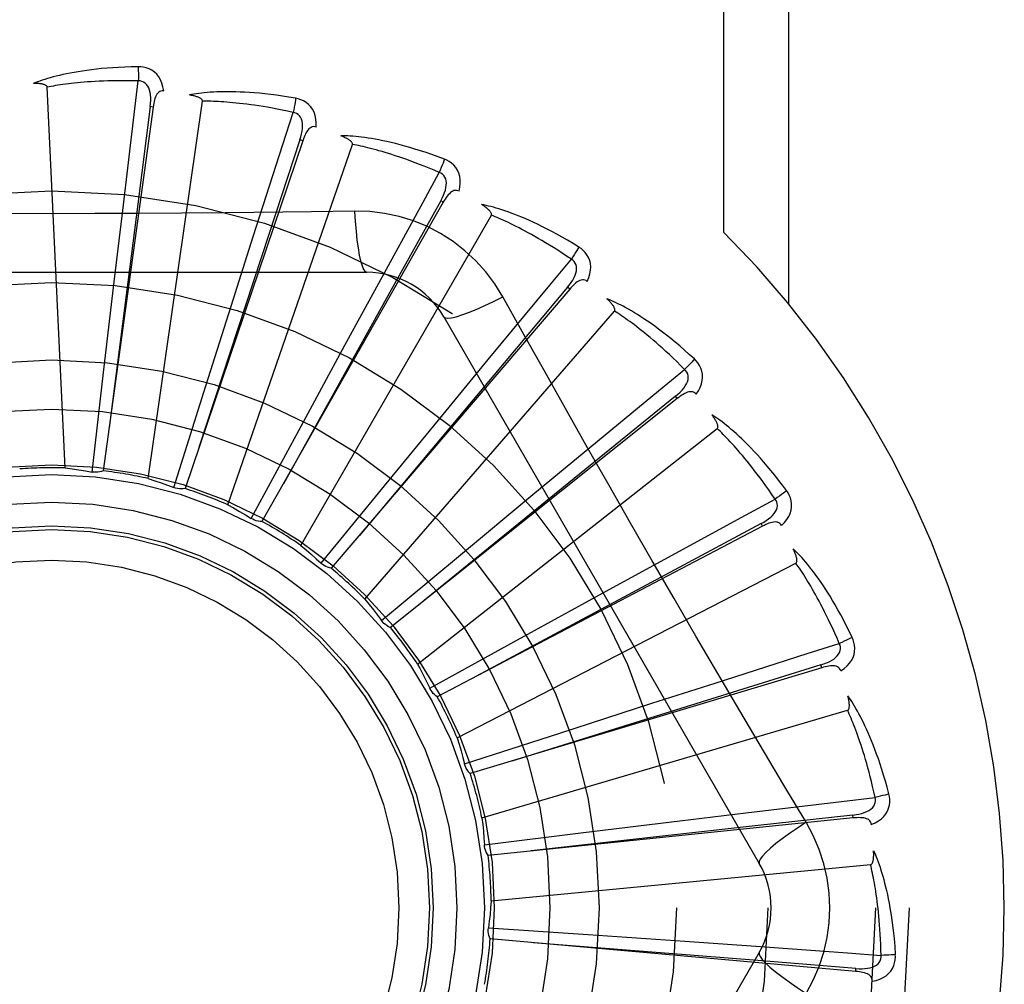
# Model space of a CAD drawing. Header units: inches. Extents: x 0 to 227, y 0 to 147.
# Tile 192 of 256: x 97.911 to 98.234, y 96.717 to 97.034. Entities that reach past the tile are written whole.
import ezdxf

# ---------------------------------------------------------------- set-up
doc = ezdxf.new("R2010")
doc.units = ezdxf.units.IN
doc.header["$LTSCALE"] = 12.4666666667
doc.header["$MEASUREMENT"] = 0
doc.linetypes.add('HIDDEN', pattern=[0.2, 0.1, -0.1])
doc.layers.add('RIGHTHAND_DOOR_ASSEMBLY', color=7, linetype='CONTINUOUS')

msp = doc.modelspace()

# ---------------------------------------------------------------- linework, layer by layer
at = {"layer": 'RIGHTHAND_DOOR_ASSEMBLY', "color": 8, "linetype": 'HIDDEN'}
for p, q in [((98.14202352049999, 96.9637606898), (98.14202352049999, 97.2123932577)), ((98.163236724, 96.9403715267), (98.163236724, 97.2123932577)), ((97.92602486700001, 96.88657187), (97.9200786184, 97.0113989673)), ((97.9548048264, 97.0048751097), (97.938480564, 96.8856355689)), ((97.95322817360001, 96.8831005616), (97.97101308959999, 97.0067973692)), ((97.95480485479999, 97.0048753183), (97.95385405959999, 97.0050050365)), ((98.0038770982, 96.99381932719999), (97.96528158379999, 96.87982392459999)), ((97.9792829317, 96.87454372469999), (98.0201562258, 96.9926393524)), ((98.00387714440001, 96.993819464), (98.0029680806, 96.9941267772)), ((98.0499702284, 96.973676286), (97.9904984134, 96.8690451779)), ((98.04997029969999, 96.9736764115), (98.0491358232, 96.97415021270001)), ((97.9422712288, 96.94941371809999), (97.9448338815, 96.9710159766)), ((98.00324745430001, 96.8612106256), (98.0657318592, 96.9694367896)), ((98.0209084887, 96.97074756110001), (98.0067397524, 96.97053816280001)), ((97.98107384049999, 96.94173213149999), (97.98767843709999, 96.9624590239)), ((97.8180079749, 96.95072665), (98.0248918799, 96.95072665)), ((97.9385748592, 96.9178358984), (97.9422712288, 96.94941371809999)), ((98.0914183, 96.9451740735), (98.0132196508, 96.8536889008)), ((98.0177214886, 96.92684591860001), (98.0281293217, 96.9459483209)), ((98.0914183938, 96.9451741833), (98.0906886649, 96.94579734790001)), ((97.9714681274, 96.9114245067), (97.98107384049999, 96.94173213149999)), ((98.02425560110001, 96.84358315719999), (98.1060927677, 96.93802828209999)), ((98.05015096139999, 96.93614331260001), (98.1535929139, 96.7569765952)), ((98.0025536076, 96.8989038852), (98.0177214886, 96.92684591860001)), ((98.0508896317, 96.905293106), (98.0647245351, 96.92208060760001)), ((97.93482171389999, 96.88525673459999), (97.9385748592, 96.9178358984)), ((97.9616171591, 96.8801443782), (97.9714681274, 96.9114245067)), ((98.1267232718, 96.9093428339), (98.0326240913, 96.8343101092)), ((98.12672338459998, 96.909342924), (98.1261247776, 96.9100929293)), ((98.03070778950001, 96.8807265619), (98.0508896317, 96.905293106)), ((97.98696085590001, 96.8700533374), (98.0025536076, 96.8989038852)), ((98.0415480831, 96.82229842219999), (98.13978020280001, 96.899549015)), ((98.0793794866, 96.8778526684), (98.0961414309, 96.8917185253)), ((98.00993681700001, 96.8553483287), (98.03070778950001, 96.8807265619)), ((98.0549131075, 96.8575495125), (98.0793794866, 96.8778526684)), ((98.15460913, 96.8674776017), (98.04801040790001, 96.81160920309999)), ((98.154609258, 96.86747766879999), (98.15416340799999, 96.86832740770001)), ((98.0297146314, 96.8365608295), (98.0549131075, 96.8575495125)), ((98.0544999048, 96.7981257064), (98.165576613, 96.8553897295)), ((98.10216135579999, 96.8455163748), (98.1212445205, 96.85595943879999)), ((98.0742947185, 96.8302104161), (98.10216135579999, 96.8455163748)), ((98.045579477, 96.81436986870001), (98.0742947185, 96.8302104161)), ((98.1740680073, 96.8210914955), (98.0588224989, 96.7864066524)), ((98.17406814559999, 96.82109153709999), (98.1737911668, 96.8220102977)), ((98.0456990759, 96.814128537), (98.04557946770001, 96.81436988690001)), ((98.11841184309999, 96.809452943), (98.139126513, 96.81609577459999)), ((98.0881521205, 96.7996973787), (98.11841184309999, 96.809452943)), ((98.0626429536, 96.7719386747), (98.1825496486, 96.807146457)), ((98.05695795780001, 96.7895774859), (98.0881521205, 96.7996973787)), ((98.1689398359, 96.7704367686), (98.1616741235, 96.7826025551)), ((98.12754361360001, 96.7709657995), (98.1491411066, 96.7735683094)), ((98.18439675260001, 96.77186104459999), (98.18429865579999, 96.7728156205)), ((98.18439660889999, 96.7718610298), (98.06466958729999, 96.75961334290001)), ((98.0959844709, 96.7671132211), (98.12754361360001, 96.7709657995)), ((98.06343882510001, 96.76307974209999), (98.0959844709, 96.7671132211)), ((98.0656829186, 96.7446837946), (98.1900858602, 96.7565628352)), ((98.0647878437, 96.73583433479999), (98.0975086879, 96.7336356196)), ((98.0975086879, 96.7336356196), (98.1292266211, 96.7314459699)), ((98.1852216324, 96.7215655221), (98.06534034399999, 96.73219765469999)), ((98.1292266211, 96.7314459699), (98.1509263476, 96.7299140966)), ((98.1535929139, 96.7278099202), (98.05015096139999, 96.54864320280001)), ((98.18522177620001, 96.72156550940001), (98.1853061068, 96.7225213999))]:
    msp.add_line(p, q, dxfattribs=at)
for points in [[(97.9498931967, 97.0181094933), (97.9476648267, 97.01806243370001), (97.94553256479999, 97.0179880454), (97.94349859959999, 97.0178893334), (97.94155681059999, 97.0177683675), (97.93970296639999, 97.01762688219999), (97.93793340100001, 97.01746710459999), (97.9362441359, 97.01729070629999), (97.93463173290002, 97.0170997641), (97.9330924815, 97.0168959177), (97.9316231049, 97.0166811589), (97.93022006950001, 97.01645711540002), (97.92888034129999, 97.0162257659), (97.9276003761, 97.01598938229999), (97.9263780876, 97.01574814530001), (97.9252107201, 97.01550287), (97.92409677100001, 97.0152532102), (97.9230344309, 97.01499861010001), (97.92202195, 97.01473982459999), (97.9210576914, 97.01447686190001), (97.92013953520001, 97.01421097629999), (97.9192655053, 97.01394296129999), (97.91843352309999, 97.01367394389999), (97.9176415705, 97.01340555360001), (97.916887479, 97.0131368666), (97.9161681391, 97.0128671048), (97.91548444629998, 97.01259706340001)], [(97.95828247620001, 97.01014136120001), (97.95804336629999, 97.01147844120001), (97.9576956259, 97.01269310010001), (97.95723773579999, 97.0137935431), (97.95667485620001, 97.014768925), (97.9560094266, 97.01561875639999), (97.9552527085, 97.01633997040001), (97.95440639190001, 97.0169312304), (97.9535047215, 97.0173973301), (97.9525720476, 97.0177338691), (97.9516399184, 97.0179594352), (97.9507512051, 97.01808502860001), (97.9498931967, 97.0181094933)], [(97.9498931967, 97.0181094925), (97.9499300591, 97.01748764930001), (97.9499569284, 97.0167770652), (97.949972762, 97.0160006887), (97.9499772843, 97.01517273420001), (97.9499704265, 97.01430831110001), (97.9499525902, 97.0134368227)], [(97.9200786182, 97.0113989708), (97.9200380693, 97.0115671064), (97.9199597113, 97.01171665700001), (97.9198397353, 97.0118466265), (97.9196895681, 97.0119600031), (97.9195185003, 97.0120588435), (97.9193291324, 97.01214494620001), (97.91912738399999, 97.0122203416), (97.9189125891, 97.0122863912), (97.9186857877, 97.01234505), (97.91844778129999, 97.0123965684), (97.91819954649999, 97.01244175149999), (97.91794159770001, 97.01248089), (97.91767518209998, 97.0125144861), (97.9173990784, 97.01254271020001), (97.91711286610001, 97.0125659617), (97.91681539, 97.01258405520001), (97.9165001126, 97.01259713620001), (97.91618276, 97.0126046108), (97.91587857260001, 97.0126058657), (97.91558247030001, 97.01260110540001)], [(97.94995285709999, 97.01343681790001), (97.9481029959, 97.0134767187), (97.946327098, 97.01349967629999), (97.9446267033, 97.0135050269), (97.9429971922, 97.0134947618), (97.9414353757, 97.0134702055), (97.9399385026, 97.0134326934), (97.93850360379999, 97.0133836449), (97.93712814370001, 97.0133241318), (97.93580936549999, 97.01325538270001), (97.9345449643, 97.0131783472), (97.9333324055, 97.01309408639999), (97.9321696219, 97.01300349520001), (97.9310543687, 97.01290758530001), (97.92998464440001, 97.0128070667), (97.9289582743, 97.01270289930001), (97.9279735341, 97.01259534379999), (97.927028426, 97.0124849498), (97.926121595, 97.0123718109), (97.92525143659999, 97.0122561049), (97.92441670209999, 97.0121381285), (97.9236160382, 97.0120181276), (97.922848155, 97.01189643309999), (97.9221117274, 97.0117733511), (97.92140550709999, 97.0116492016), (97.9207275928, 97.0115244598), (97.9200786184, 97.0113989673)], [(97.9448338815, 96.9710159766), (97.94862259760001, 97.0024696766), (97.94995285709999, 97.01343681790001)], [(97.9538525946, 97.0050048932), (97.953962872, 97.00603682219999), (97.95401927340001, 97.0070180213), (97.9540190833, 97.0079511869), (97.9539600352, 97.0088328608), (97.9538374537, 97.00966259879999), (97.9536501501, 97.0104334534), (97.9533983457, 97.0111429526), (97.9530767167, 97.01177412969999), (97.9526816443, 97.0123089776), (97.952218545, 97.01274571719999), (97.9516892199, 97.0130757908), (97.95111943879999, 97.0133011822), (97.9505385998, 97.01342152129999), (97.9499485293, 97.0134373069)], [(97.9582860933, 97.010140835), (97.95782429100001, 97.010158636), (97.95739763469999, 97.0100926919), (97.95700461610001, 97.0099379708), (97.9566497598, 97.00970956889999), (97.956339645, 97.0094199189), (97.95606659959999, 97.0090719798), (97.9558259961, 97.00867049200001), (97.9556152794, 97.00822254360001), (97.95543154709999, 97.0077350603), (97.9552712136, 97.00721326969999), (97.9551302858, 97.00666413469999), (97.955007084, 97.0060893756), (97.95489822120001, 97.0054935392), (97.9548048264, 97.0048751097)], [(98.00155883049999, 97.0077440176), (97.99936182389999, 97.00811953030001), (97.9972540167, 97.0084500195), (97.9952381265, 97.0087380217), (97.9933085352, 97.0089867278), (97.99146141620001, 97.0091986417), (97.989693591, 97.0093766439), (97.9880014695, 97.0095231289), (97.98638206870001, 97.0096407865), (97.9848320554, 97.0097319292), (97.983348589, 97.00979913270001), (97.9819285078, 97.0098446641), (97.980569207, 97.00987104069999), (97.9792676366, 97.00988116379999), (97.97802178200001, 97.0098756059), (97.9768290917, 97.00985568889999), (97.97568802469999, 97.0098213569), (97.974596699, 97.00977240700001), (97.9735535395, 97.0097099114), (97.97255694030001, 97.0096341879), (97.9716050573, 97.00954686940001), (97.9706961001, 97.009449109), (97.9698282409, 97.0093424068), (97.9689998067, 97.0092287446), (97.9682084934, 97.0091076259), (97.9674511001, 97.0089788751), (97.9667286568, 97.0088431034)], [(97.97101308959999, 97.0067973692), (97.9710050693, 97.0069701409), (97.9709564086, 97.0071318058), (97.97086317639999, 97.007282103), (97.97073716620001, 97.0074218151), (97.9705879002, 97.0075512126), (97.9704182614, 97.0076715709), (97.9702344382, 97.0077837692), (97.97003603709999, 97.0078892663), (97.9698244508, 97.00798978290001), (97.96960050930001, 97.00808541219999), (97.9693653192, 97.00817675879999), (97.9691194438, 97.008264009), (97.9688642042, 97.0083474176), (97.96859843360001, 97.008427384), (97.968321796, 97.00850438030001), (97.9680331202, 97.0085784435), (97.96773140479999, 97.008650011), (97.9674158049, 97.0087183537), (97.96708499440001, 97.0087828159), (97.96673941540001, 97.00884361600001)], [(97.95385405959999, 97.0050050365), (97.94975149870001, 96.97299769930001), (97.94042507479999, 96.89970322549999)], [(98.00073310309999, 97.0031444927), (97.9989243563, 97.003534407), (97.99718496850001, 97.0038934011), (97.9955163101, 97.0042204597), (97.9939142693, 97.00451862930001), (97.9923760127, 97.0047900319), (97.9908990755, 97.00503642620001), (97.98948081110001, 97.00525976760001), (97.9881189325, 97.0054615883), (97.9868109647, 97.005643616), (97.9855548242, 97.00580721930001), (97.984348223, 97.0059539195), (97.98318930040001, 97.0060849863), (97.9820760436, 97.00620183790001), (97.9810066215, 97.00630555), (97.97997908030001, 97.0063974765), (97.9789917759, 97.0064781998), (97.9780428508, 97.0065486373), (97.97713099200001, 97.00660913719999), (97.97625465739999, 97.0066601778), (97.9754126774, 97.0067022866), (97.9746037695, 97.0067359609), (97.9738267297, 97.00676176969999), (97.9730803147, 97.0067802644), (97.9723633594, 97.0067919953), (97.97167408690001, 97.00679778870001), (97.97101308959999, 97.0067973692)], [(98.00155883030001, 97.0077440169), (98.0014777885, 97.0071295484), (98.00137039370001, 97.00643064), (98.0012401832, 97.0056711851), (98.0010887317, 97.0048604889), (98.00091761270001, 97.0040081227), (98.0007328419, 97.0031445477)], [(98.0082885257, 96.99833219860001), (98.0083067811, 96.99969036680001), (98.0081952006, 97.0009488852), (98.0079538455, 97.00211609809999), (98.0075857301, 97.0031803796), (98.00709315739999, 97.00414078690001), (98.00648660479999, 97.0049921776), (98.0057674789, 97.0057329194), (98.00497031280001, 97.0063612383), (98.00411818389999, 97.0068682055), (98.0032455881, 97.007266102), (98.00239670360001, 97.0075576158), (98.00155883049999, 97.0077440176)], [(97.98767843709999, 96.9624590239), (97.99735133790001, 96.99262729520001), (98.00073310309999, 97.0031444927)], [(98.002966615, 96.99412691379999), (98.0032701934, 96.99511932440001), (98.00351126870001, 96.99607211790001), (98.0036876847, 96.9969884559), (98.0037965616, 96.9978653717), (98.0038332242, 96.998703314), (98.0037951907, 96.9994956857), (98.00368221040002, 97.0002400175), (98.0034858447, 97.0009206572), (98.0031991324, 97.0015206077), (98.0028270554, 97.00203709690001), (98.0023697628, 97.0024613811), (98.0018529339, 97.0027905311), (98.00130536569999, 97.00301862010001), (98.00072894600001, 97.00314579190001)], [(98.008292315, 96.9983309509), (98.0078419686, 96.9984358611), (98.00741037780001, 96.9984518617), (98.00699512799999, 96.9983742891), (98.0066034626, 96.9982171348), (98.00624414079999, 96.99799138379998), (98.0059101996, 96.9977013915), (98.00559798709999, 96.9973526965), (98.00530632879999, 96.99695273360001), (98.00503367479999, 96.9965088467), (98.0047775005, 96.9960268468), (98.00453520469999, 96.9955143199), (98.0043054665, 96.9949732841), (98.0040858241, 96.9944088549), (98.0038770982, 96.99381932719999)], [(98.0503291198, 96.9877880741), (98.04824288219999, 96.98857258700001), (98.04623571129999, 96.9892960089), (98.0443107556, 96.98996031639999), (98.0424631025, 96.9905697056), (98.0406894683, 96.99112735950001), (98.0389872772, 96.99163670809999), (98.03735345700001, 96.9921007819), (98.0357855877, 96.99252278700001), (98.034280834, 96.99290562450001), (98.0328368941, 96.9932523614), (98.0314510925, 96.9935658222), (98.0301213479, 96.9938489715), (98.02884521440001, 96.99410523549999), (98.02762082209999, 96.9943355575), (98.026445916, 96.9945417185), (98.0253189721, 96.9947239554), (98.0242381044, 96.9948824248), (98.02320196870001, 96.9950184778), (98.0222090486, 96.99513273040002), (98.02125784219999, 96.99522713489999), (98.02034680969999, 96.99530316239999), (98.0194744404, 96.99536263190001), (98.01863946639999, 96.9954078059), (98.01783953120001, 96.99543863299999), (98.01707145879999, 96.9954555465), (98.0163363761, 96.9954589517)], [(98.0201562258, 96.9926393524), (98.0201810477, 96.99281051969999), (98.0201638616, 96.9929784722), (98.0201007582, 96.9931436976), (98.0200034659, 96.99330473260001), (98.0198813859, 96.9934600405), (98.0197375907, 96.99361032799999), (98.01957832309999, 96.9937552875), (98.01940347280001, 96.9938964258), (98.019214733, 96.9940351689), (98.01901293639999, 96.99417145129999), (98.0187992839, 96.99430565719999), (98.018574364, 96.99443786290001), (98.01833952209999, 96.9945680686), (98.0180936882, 96.9946968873), (98.0178366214, 96.9948248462), (98.0175671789, 96.9949522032), (98.01727938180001, 96.99508151), (98.0169874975, 96.9952064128), (98.0167053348, 96.99532072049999), (98.0164282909, 96.99542649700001)], [(98.0029680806, 96.9941267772), (97.99288223, 96.9634742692), (97.96985327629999, 96.8932693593)], [(98.04864784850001, 96.9834279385), (98.0469455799, 96.9841531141), (98.04530556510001, 96.9848348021), (98.04372895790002, 96.9854717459), (98.042212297, 96.98606771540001), (98.0407532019, 96.9866253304), (98.0393495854, 96.98714678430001), (98.0379992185, 96.9876344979), (98.0367001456, 96.9880904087), (98.03545026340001, 96.9885166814), (98.03424778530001, 96.98891505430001), (98.0330907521, 96.9892874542), (98.0319775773, 96.98963548), (98.0309065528, 96.98996090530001), (98.0298760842, 96.9902651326), (98.0288845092, 96.9905498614), (98.0279303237, 96.99081597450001), (98.0270118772, 96.9910647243), (98.0261279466, 96.99129670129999), (98.025277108, 96.99151266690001), (98.02445831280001, 96.99171336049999), (98.0236703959, 96.9918995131), (98.0229122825, 96.99207191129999), (98.02218285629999, 96.9922313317), (98.0214810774, 96.9923785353), (98.0208053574, 96.99251466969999), (98.0201562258, 96.9926393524)], [(98.0503291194, 96.9877880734), (98.0501332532, 96.98720004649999), (98.0498955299, 96.98653409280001), (98.04962394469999, 96.9858130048), (98.0493218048, 96.98504562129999), (98.0489924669, 96.984241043), (98.0486476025, 96.98342804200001)], [(98.0551560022, 96.9772727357), (98.0554309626, 96.9786029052), (98.0555595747, 96.9798597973), (98.0555434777, 96.98105159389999), (98.05538343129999, 96.9821663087), (98.0550815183, 96.9832025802), (98.05464705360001, 96.98415337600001), (98.05408110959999, 96.9850168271), (98.0534172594, 96.98578465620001), (98.05267647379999, 96.9864437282), (98.0518949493, 96.9869995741), (98.05111657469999, 96.9874464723), (98.0503291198, 96.9877880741)], [(98.0281293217, 96.9459483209), (98.0433368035, 96.9737408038), (98.04864784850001, 96.9834279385)], [(98.04913440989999, 96.9741506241), (98.0496203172, 96.97506764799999), (98.0500373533, 96.9759575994), (98.05038399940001, 96.9768239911), (98.05065686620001, 96.97766445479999), (98.05085144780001, 96.9784803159), (98.05096405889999, 96.97926556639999), (98.05099398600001, 96.98001782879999), (98.05092998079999, 96.9807233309), (98.0507619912, 96.9813667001), (98.05049438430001, 96.9819442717), (98.0501256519, 96.9824474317), (98.0496804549, 96.98286844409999), (98.04918594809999, 96.9831960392), (98.0486440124, 96.983430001)], [(98.0551587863, 96.9772710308), (98.0547368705, 96.9774591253), (98.0543163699, 96.97755642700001), (98.0538939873, 96.97755882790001), (98.0534796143, 96.9774786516), (98.0530840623, 96.97732498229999), (98.05270127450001, 96.9771034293), (98.052328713, 96.9768201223), (98.051966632, 96.9764825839), (98.0516148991, 96.9760983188), (98.051272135, 96.97567351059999), (98.05093722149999, 96.9752161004), (98.0506092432, 96.9747283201), (98.0502867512, 96.9742156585), (98.0499702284, 96.973676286)], [(98.0491358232, 96.97415021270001), (98.0334312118, 96.9459603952), (97.99753205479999, 96.8813824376)], [(98.0944413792, 96.95896292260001), (98.0925413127, 96.9601280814), (98.0907073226, 96.9612182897), (98.0889428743, 96.9622348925), (98.08724393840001, 96.9631829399), (98.08560789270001, 96.96406617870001), (98.0840328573, 96.9648884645), (98.08251638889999, 96.9656533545), (98.0810567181, 96.9663644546), (98.0796516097, 96.9670251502), (98.07829938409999, 96.9676388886), (98.07699794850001, 96.96820894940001), (98.07574582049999, 96.9687386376), (98.07454124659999, 96.96923178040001), (98.07338256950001, 96.969689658), (98.0722679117, 96.9701144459), (98.0711958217, 96.970506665), (98.0701644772, 96.97086682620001), (98.069172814, 96.9711965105), (98.06821945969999, 96.9714966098), (98.067303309, 96.9717693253), (98.0664231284, 96.9720163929), (98.0655777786, 96.97223988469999), (98.06476644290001, 96.97244226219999), (98.06398679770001, 96.9726239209), (98.06323580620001, 96.9727858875), (98.0625146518, 96.9729283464)], [(98.0657318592, 96.9694367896), (98.0657886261, 96.96960016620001), (98.0658035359, 96.969768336), (98.065772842, 96.969942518), (98.0657077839, 96.9701190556), (98.0656173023, 96.97029466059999), (98.0655045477, 96.97046944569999), (98.0653755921, 96.97064192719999), (98.0652306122, 96.9708136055), (98.06507154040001, 96.9709855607), (98.0648991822, 96.9711575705), (98.0647147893, 96.9713297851), (98.0645189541, 96.97150216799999), (98.0643129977, 96.97167446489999), (98.06409598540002, 96.9718474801), (98.06386778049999, 96.9720217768), (98.0636273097, 96.97219782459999), (98.06337405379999, 96.97237625), (98.0631062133, 96.9725571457), (98.06282156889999, 96.9727408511), (98.06252086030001, 96.9729272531)], [(98.0067397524, 96.97053816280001), (97.978408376, 96.9702309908), (97.9641975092, 96.9701012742), (97.9499680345, 96.970008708), (97.9357384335, 96.9699415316), (97.92149971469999, 96.96992475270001), (97.9072598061, 96.969938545), (97.8930252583, 96.9700040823), (97.87879008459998, 96.9700956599)], [(98.0209083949, 96.9707495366), (98.0211039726, 96.9673629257), (98.02135792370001, 96.964178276), (98.0216606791, 96.9612953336), (98.02201098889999, 96.9586959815), (98.0224088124, 96.9563850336), (98.02284870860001, 96.95442278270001), (98.02332451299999, 96.95284103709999), (98.0238290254, 96.9516783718), (98.0243564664, 96.95096644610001), (98.02489156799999, 96.95072665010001)], [(98.0694812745, 96.9427040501), (98.0668841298, 96.94690217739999), (98.0639445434, 96.9508253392), (98.0606721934, 96.9544617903), (98.0570913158, 96.9577872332), (98.0532204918, 96.9607845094), (98.04909481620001, 96.9634247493), (98.04474613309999, 96.96568116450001), (98.0402125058, 96.9675400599), (98.0355356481, 96.9689869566), (98.03074005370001, 96.9700103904), (98.0258592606, 96.9705977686), (98.0209084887, 96.97074756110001)], [(98.09196532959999, 96.95499976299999), (98.09043106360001, 96.9560339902), (98.0889496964, 96.957013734), (98.08752212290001, 96.9579375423), (98.08614565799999, 96.9588097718), (98.08481846, 96.95963344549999), (98.08353889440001, 96.96041111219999), (98.0823052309, 96.9611455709), (98.0811159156, 96.9618390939), (98.07996929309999, 96.962494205), (98.07886393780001, 96.9631129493), (98.0777982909, 96.9636975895), (98.0767710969, 96.9642499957), (98.0757810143, 96.9647722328), (98.07482674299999, 96.9652659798), (98.0739069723, 96.96573322), (98.0730203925, 96.9661751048), (98.07216561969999, 96.9665931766), (98.0713415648, 96.9669882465), (98.07054697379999, 96.9673613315), (98.0697809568, 96.9677133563), (98.0690425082, 96.9680452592), (98.06833072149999, 96.96835801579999), (98.0676446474, 96.9686526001), (98.0669834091, 96.96892995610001), (98.0663456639, 96.96919151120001), (98.0657318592, 96.9694367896)], [(98.09444137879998, 96.95896292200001), (98.0941377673, 96.9584225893), (98.0937783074, 96.9578136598), (98.0933751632, 96.95715700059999), (98.09293325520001, 96.956460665), (98.0924576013, 96.9557329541), (98.0919651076, 96.9549999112)], [(98.0971910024, 96.94772410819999), (98.09771274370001, 96.9489782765), (98.0980769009, 96.9501881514), (98.0982866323, 96.95136145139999), (98.0983404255, 96.95248628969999), (98.09824007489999, 96.9535609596), (98.09799339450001, 96.9545767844), (98.09760108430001, 96.9555317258), (98.09709454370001, 96.95641130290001), (98.0964918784, 96.95719864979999), (98.09582967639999, 96.95789234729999), (98.09514994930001, 96.9584784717), (98.0944413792, 96.95896292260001)], [(98.0647245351, 96.92208060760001), (98.0849169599, 96.9464928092), (98.09196532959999, 96.95499976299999)], [(98.0906873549, 96.9457980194), (98.0913380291, 96.9466065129), (98.0919159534, 96.94740145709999), (98.0924203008, 96.94818658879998), (98.0928472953, 96.94896022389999), (98.0931927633, 96.9497245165), (98.093451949, 96.95047426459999), (98.0936237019, 96.95120726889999), (98.09369437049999, 96.9519121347), (98.093651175, 96.9525756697), (98.09349771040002, 96.9531934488), (98.0932308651, 96.9537572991), (98.09287339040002, 96.9542549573), (98.0924498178, 96.9546702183), (98.0919619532, 96.9550025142)], [(98.09719402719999, 96.947721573), (98.0968162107, 96.9479858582), (98.0964221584, 96.94816097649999), (98.0960077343, 96.948243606), (98.09558534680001, 96.9482437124), (98.0951677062, 96.9481678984), (98.09474977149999, 96.9480229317), (98.094330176, 96.9478153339), (98.09391060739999, 96.9475524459), (98.0934923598, 96.94724166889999), (98.093075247, 96.9468893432), (98.0926596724, 96.946503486), (98.09224516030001, 96.9460864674), (98.0918313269, 96.9456439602), (98.0914183, 96.9451740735)], [(98.0906886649, 96.94579734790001), (98.06993289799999, 96.9210890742), (98.0224610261, 96.8644720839)], [(98.0501511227, 96.9361430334), (98.0506116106, 96.93580444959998), (98.0514557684, 96.9356979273), (98.0526481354, 96.93582212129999), (98.05417773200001, 96.93616842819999), (98.056044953, 96.93673798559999), (98.058230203, 96.93753091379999), (98.0607035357, 96.938537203), (98.0634311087, 96.9397459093), (98.06638614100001, 96.9411486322), (98.0694830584, 96.9427049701)], [(98.0973160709, 96.89318896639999), (98.08334760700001, 96.9179406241), (98.0764096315, 96.9302847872), (98.0694812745, 96.9427040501)], [(98.13230127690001, 96.9223103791), (98.1306560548, 96.92381407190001), (98.1290615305, 96.9252316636), (98.1275213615, 96.9265638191), (98.1260325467, 96.9278162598), (98.12459322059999, 96.92899316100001), (98.1232022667, 96.93009866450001), (98.1218579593, 96.93113672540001), (98.12055924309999, 96.9321112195), (98.11930456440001, 96.9330258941), (98.118092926, 96.9338844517), (98.1169228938, 96.9346905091), (98.1157936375, 96.9354475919), (98.1147041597, 96.9361597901), (98.11365307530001, 96.9368286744), (98.1126389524, 96.9374567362), (98.1116604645, 96.9380447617), (98.11071591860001, 96.9385935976), (98.1098045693, 96.9391049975), (98.1089252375, 96.93958009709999), (98.10807725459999, 96.940021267), (98.10725973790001, 96.940430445), (98.10647196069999, 96.9408098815), (98.10571358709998, 96.94116214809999), (98.10498241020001, 96.94148807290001), (98.1042756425, 96.94178923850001), (98.1035944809, 96.94206560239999)], [(98.1060927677, 96.93802828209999), (98.10617942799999, 96.93817796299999), (98.10622589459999, 96.93834027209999), (98.10622871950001, 96.9385171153), (98.1061982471, 96.9387027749), (98.1061426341, 96.9388923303), (98.10606499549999, 96.9390852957), (98.1059710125, 96.93927906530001), (98.105861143, 96.93947507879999), (98.1057374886, 96.93967403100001), (98.1056007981, 96.9398755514), (98.10545232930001, 96.94007955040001), (98.1052926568, 96.94028588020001), (98.1051230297, 96.9404940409), (98.1049426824, 96.94070499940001), (98.1047515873, 96.94091933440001), (98.1045487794, 96.94113771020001), (98.104333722, 96.94136097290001), (98.1041051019, 96.941589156), (98.1038612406, 96.94182261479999), (98.1036026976, 96.9420612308)], [(98.1291199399, 96.9188874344), (98.1278091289, 96.92019333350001), (98.12653994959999, 96.92143572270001), (98.125313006, 96.9226130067), (98.12412648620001, 96.9237299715), (98.12297915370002, 96.92478993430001), (98.1218698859, 96.9257957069), (98.12079751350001, 96.92675036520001), (98.11976094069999, 96.9276564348), (98.1187590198, 96.92851670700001), (98.11779073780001, 96.92933345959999), (98.1168549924, 96.93010920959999), (98.1159509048, 96.9308460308), (98.1150775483, 96.9315462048), (98.1142339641, 96.9322116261), (98.1134192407, 96.93284449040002), (98.11263230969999, 96.93344617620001), (98.11187210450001, 96.9340184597), (98.11113770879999, 96.9345623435), (98.11042808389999, 96.93507906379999), (98.10974253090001, 96.9355696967), (98.10908024, 96.936035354), (98.1084405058, 96.9364771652), (98.1078225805, 96.9368962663), (98.1072257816, 96.9372937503), (98.1066490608, 96.9376712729), (98.1060927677, 96.93802828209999)], [(98.1323012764, 96.9223103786), (98.1319008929, 96.9218372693), (98.1314326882, 96.92130737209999), (98.1309125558, 96.9207388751), (98.13034685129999, 96.920138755), (98.12974207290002, 96.91951421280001), (98.1291197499, 96.91888762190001)], [(98.13287424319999, 96.9107543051), (98.1336238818, 96.91188699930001), (98.1342104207, 96.9130060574), (98.13463842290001, 96.9141184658), (98.1349041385, 96.91521281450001), (98.13500899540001, 96.91628706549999), (98.1349590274, 96.917331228), (98.1347545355, 96.9183431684), (98.1344236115, 96.91930272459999), (98.13398084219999, 96.9201899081), (98.13346188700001, 96.9209964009), (98.1329053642, 96.92170057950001), (98.13230127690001, 96.9223103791)], [(98.0961414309, 96.8917185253), (98.1205889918, 96.9118681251), (98.1291199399, 96.9188874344)], [(98.1261236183, 96.9100938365), (98.1269155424, 96.91076457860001), (98.12763346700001, 96.9114357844), (98.1282772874, 96.9121112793), (98.1288429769, 96.9127901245), (98.12932684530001, 96.9134752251), (98.12972323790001, 96.9141623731), (98.130030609, 96.9148496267), (98.13023339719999, 96.91552838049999), (98.13031655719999, 96.9161880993), (98.1302827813, 96.9168237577), (98.1301274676, 96.9174279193), (98.12987063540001, 96.91798423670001), (98.129533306, 96.9184721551), (98.1291171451, 96.91889077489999)], [(98.1328762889, 96.9107516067), (98.1325544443, 96.9110830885), (98.13220019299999, 96.91132973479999), (98.13180895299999, 96.9114889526), (98.1313944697, 96.91156852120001), (98.1309701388, 96.9115728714), (98.13053242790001, 96.9115094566), (98.1300812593, 96.91138491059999), (98.12961966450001, 96.91120612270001), (98.12915031, 96.9109801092), (98.12867421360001, 96.9107131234), (98.1281932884, 96.9104129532), (98.1277075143, 96.9100820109), (98.127217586, 96.90972593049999), (98.1267232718, 96.9093428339)], [(98.1261247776, 96.9100929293), (98.101068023, 96.88975922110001), (98.0437391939, 96.8431494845)], [(98.1625404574, 96.879155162), (98.1612095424, 96.88094304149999), (98.1599121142, 96.8826367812), (98.1586518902, 96.8842363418), (98.15742700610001, 96.88574790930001), (98.1562364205, 96.8871759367), (98.1550798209, 96.88852470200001), (98.15395626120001, 96.8897984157), (98.15286543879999, 96.89100108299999), (98.15180653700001, 96.89213667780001), (98.15077927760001, 96.8932090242), (98.14978293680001, 96.8942219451), (98.1488173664, 96.8951790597), (98.1478823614, 96.8960845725), (98.14697685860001, 96.8969402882), (98.1460999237, 96.8977489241), (98.1452504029, 96.8985115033), (98.1444267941, 96.8992291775), (98.14362869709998, 96.8999038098), (98.1428551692, 96.9005367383), (98.1421060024, 96.9011304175), (98.1413806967, 96.9016869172), (98.14067896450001, 96.90220858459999), (98.1400009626, 96.9026980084), (98.13934468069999, 96.9031564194), (98.1387076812, 96.9035858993), (98.13809113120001, 96.9039861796)], [(98.13978020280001, 96.8995490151), (98.1398936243, 96.89967959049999), (98.1399699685, 96.8998301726), (98.1400062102, 96.9000032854), (98.14001142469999, 96.9001913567), (98.1399926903, 96.9003880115), (98.1399529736, 96.90059218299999), (98.13989736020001, 96.90080023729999), (98.1398265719, 96.9010135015), (98.1397428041, 96.9012322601), (98.1396467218, 96.9014560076), (98.1395395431, 96.90168441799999), (98.1394218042, 96.9019172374), (98.1392946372, 96.9021537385), (98.1391574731, 96.90239501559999), (98.13901039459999, 96.9026416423), (98.13885257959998, 96.90289445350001), (98.13868037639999, 96.90315882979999), (98.1385023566, 96.9034217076), (98.13832679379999, 96.9036704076), (98.1381509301, 96.90390915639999)], [(98.1587688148, 96.8763961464), (98.1577288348, 96.8779265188), (98.156717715, 96.8793866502), (98.1557357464, 96.8807748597), (98.1547820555, 96.8820961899), (98.15385605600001, 96.8833541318), (98.1529571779, 96.8845516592), (98.1520848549, 96.8856920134), (98.1512384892, 96.8867778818), (98.1504174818, 96.8878122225), (98.1496212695, 96.88879746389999), (98.1488492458, 96.8897362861), (98.14810094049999, 96.8906308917), (98.14737587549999, 96.89148369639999), (98.14667346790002, 96.89229674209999), (98.14599323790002, 96.8930723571), (98.1453343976, 96.8938120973), (98.1446962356, 96.89451790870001), (98.14407804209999, 96.8951909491), (98.143479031, 96.895832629), (98.1428987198, 96.8964441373), (98.1423365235, 96.8970267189), (98.1417919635, 96.89758161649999), (98.14126452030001, 96.8981100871), (98.1407537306, 96.89861333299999), (98.14025887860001, 96.89909317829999), (98.13978020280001, 96.899549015)], [(98.1616741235, 96.7826025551), (98.14724241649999, 96.8069846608), (98.1400246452, 96.8192267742), (98.1328297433, 96.8315035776), (98.12565676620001, 96.8437931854), (98.1185228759, 96.85611588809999), (98.1114148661, 96.8684549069), (98.1043543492, 96.88081515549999), (98.0973160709, 96.89318896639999)], [(97.92602486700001, 96.88657187), (97.9282353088, 96.88629247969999), (97.93043826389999, 96.88598016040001), (97.93263373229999, 96.88563491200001), (97.93482171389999, 96.88525673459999)], [(97.938480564, 96.8856355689), (97.9378947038, 96.88542873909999), (97.93729445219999, 96.8852792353), (97.936673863, 96.8851865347), (97.936048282, 96.8851514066), (97.93543295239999, 96.8851748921), (97.93482176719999, 96.885256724)], [(97.95322817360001, 96.8831005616), (97.955345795, 96.88240789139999), (97.957449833, 96.8816843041), (97.95954028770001, 96.8809297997), (97.9616171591, 96.8801443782)], [(97.96528158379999, 96.87982392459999), (97.9646671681, 96.8797317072), (97.96404947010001, 96.87969850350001), (97.96342255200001, 96.87972492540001), (97.962801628, 96.8798088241), (97.9622018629, 96.87994833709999), (97.9616172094, 96.8801443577)], [(98.1625404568, 96.8791551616), (98.16205777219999, 96.8787663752), (98.1614977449, 96.87833466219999), (98.1608794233, 96.8778748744), (98.1602103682, 96.8773926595), (98.1594983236, 96.8768938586), (98.1587686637, 96.87639636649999)], [(98.1609160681, 96.86769948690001), (98.1618665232, 96.86866984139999), (98.1626542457, 96.8696576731), (98.163285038, 96.8706689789), (98.1637530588, 96.87169326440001), (98.1640593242, 96.8727282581), (98.1642078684, 96.8737630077), (98.16419858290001, 96.87479536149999), (98.16405523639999, 96.8758002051), (98.1637883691, 96.87675515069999), (98.1634314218, 96.87764528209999), (98.1630182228, 96.87844205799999), (98.1625404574, 96.879155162)], [(98.1212445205, 96.85595943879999), (98.149063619, 96.8711181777), (98.1587688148, 96.8763961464)], [(98.15416244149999, 96.868328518), (98.1550669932, 96.8688372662), (98.1558989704, 96.86936047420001), (98.1566589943, 96.8699019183), (98.1573429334, 96.8704614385), (98.15794771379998, 96.8710425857), (98.1584669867, 96.8716422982), (98.1588988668, 96.8722589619), (98.15922644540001, 96.87288707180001), (98.1594329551, 96.87351913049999), (98.1595200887, 96.87414969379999), (98.1594819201, 96.8747723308), (98.15933501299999, 96.8753672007), (98.1590961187, 96.8759101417), (98.1587667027, 96.87639995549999)], [(97.9792829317, 96.87454372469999), (97.98123119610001, 96.87346280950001), (97.9831602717, 96.8723541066), (97.9850701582, 96.87121761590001), (97.98696085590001, 96.8700533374)], [(97.9904984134, 96.8690451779), (97.9898776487, 96.8690709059), (97.9892648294, 96.8691552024), (97.988654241, 96.8692997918), (97.98806041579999, 96.869499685), (97.9874978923, 96.8697501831), (97.9869609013, 96.8700533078)], [(98.15416340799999, 96.86832740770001), (98.12571128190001, 96.8531031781), (98.06059750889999, 96.8181852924)], [(98.1609176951, 96.8676962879), (98.1606642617, 96.8680828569), (98.16036297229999, 96.86839218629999), (98.16000884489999, 96.8686225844), (98.15961682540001, 96.86877912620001), (98.1592008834, 96.86886366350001), (98.1587589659, 96.8688841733), (98.1582922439, 96.8688471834), (98.15780501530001, 96.8687588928), (98.15730121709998, 96.86862568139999), (98.1567831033, 96.8684535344), (98.1562540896, 96.8682497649), (98.15571462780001, 96.8680167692), (98.1551665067, 96.86775998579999), (98.15460913, 96.8674776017)], [(98.00324745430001, 96.8612106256), (98.00495594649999, 96.8597805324), (98.0066403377, 96.85832678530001), (98.00830062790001, 96.856849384), (98.00993681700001, 96.8553483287)], [(98.184065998, 96.8310570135), (98.1830974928, 96.8330644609), (98.18214405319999, 96.8349731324), (98.1812093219, 96.8367822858), (98.1802926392, 96.83849834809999), (98.179393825, 96.84012588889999), (98.1785133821, 96.8416691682), (98.1776511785, 96.8431324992), (98.176807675, 96.8445198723), (98.1759828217, 96.84583534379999), (98.1751770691, 96.8470827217), (98.17439043, 96.8482658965), (98.173623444, 96.84938845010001), (98.17287670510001, 96.8504545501), (98.1721495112, 96.8514661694), (98.171441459, 96.8524261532), (98.1707516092, 96.85333572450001), (98.17007870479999, 96.8541962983), (98.1694227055, 96.85500978), (98.16878293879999, 96.8557776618), (98.1681596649, 96.8565023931), (98.16755278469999, 96.85718610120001), (98.16696246, 96.85783114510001), (98.16638933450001, 96.8584400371), (98.1658316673, 96.85901436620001), (98.1652874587, 96.85955663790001), (98.16475780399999, 96.8600663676)], [(98.165576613, 96.8553897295), (98.16571269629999, 96.8554964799), (98.16581615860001, 96.8556298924), (98.16588450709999, 96.85579301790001), (98.16592522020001, 96.8559767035), (98.1659440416, 96.85617334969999), (98.1659436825, 96.85638134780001), (98.16592844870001, 96.856596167), (98.16589930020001, 96.85681897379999), (98.1658584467, 96.85704963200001), (98.1658064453, 96.85728751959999), (98.1657444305, 96.8575320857), (98.1656728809, 96.85778297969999), (98.1655927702, 96.85803927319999), (98.16550374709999, 96.8583021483), (98.16540600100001, 96.8585721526), (98.16529888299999, 96.8588502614), (98.16518217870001, 96.85913752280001), (98.165054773, 96.8594342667), (98.1649153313, 96.8597412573), (98.1647642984, 96.8600582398)], [(98.0132196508, 96.8536889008), (98.0126149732, 96.8538316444), (98.0120291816, 96.8540303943), (98.011456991, 96.85428792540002), (98.0109117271, 96.8545965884), (98.01040677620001, 96.854949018), (98.00993685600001, 96.855348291)], [(98.17984036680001, 96.8290616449), (98.1791088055, 96.83076117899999), (98.1783922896, 96.83238627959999), (98.1776907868, 96.83393524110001), (98.1770043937, 96.83541318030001), (98.1763331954, 96.83682363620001), (98.17567719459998, 96.8381696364), (98.17503644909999, 96.83945447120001), (98.1744108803, 96.8406808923), (98.1738004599, 96.84185191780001), (98.1732050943, 96.84297003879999), (98.1726246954, 96.8440380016), (98.17205921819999, 96.8450580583), (98.17150865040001, 96.8460326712), (98.17097280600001, 96.84696395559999), (98.17045165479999, 96.8478542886), (98.1699447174, 96.8487053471), (98.1694516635, 96.8495191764), (98.16897201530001, 96.85029704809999), (98.1685052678, 96.85104049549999), (98.1680511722, 96.8517507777), (98.1676093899, 96.8524292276), (98.1671796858, 96.85307715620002), (98.16676178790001, 96.8536958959), (98.16635546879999, 96.854286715), (98.1659603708, 96.8548515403), (98.165576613, 96.8553897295)], [(98.02425560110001, 96.84358315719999), (98.0256620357, 96.8418562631), (98.0270406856, 96.84011024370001), (98.0283915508, 96.8383450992), (98.0297146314, 96.8365608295)], [(98.0326240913, 96.8343101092), (98.03205735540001, 96.8345647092), (98.0315197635, 96.8348707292), (98.0310066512, 96.8352318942), (98.0305296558, 96.8356381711), (98.0301005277, 96.8360797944), (98.0297146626, 96.8365607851)], [(98.1840659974, 96.8310570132), (98.1835184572, 96.83076660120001), (98.1828868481, 96.8304486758), (98.1821926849, 96.8301142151), (98.1814444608, 96.8297673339), (98.18065088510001, 96.8294123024), (98.17984026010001, 96.82906188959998)], [(98.18030296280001, 96.8201157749), (98.18141988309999, 96.8208887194), (98.18238031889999, 96.8217096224), (98.18319110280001, 96.8225832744), (98.183844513, 96.82350047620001), (98.1843411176, 96.824458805), (98.18468280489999, 96.82544674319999), (98.1848690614, 96.82646219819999), (98.1849184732, 96.8274760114), (98.1848371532, 96.8284642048), (98.1846551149, 96.82940580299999), (98.18440017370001, 96.8302663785), (98.184065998, 96.8310570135)], [(98.139126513, 96.81609577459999), (98.16931169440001, 96.82571577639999), (98.17984036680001, 96.8290616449)], [(98.1737904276, 96.8220115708), (98.1747749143, 96.82233993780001), (98.1756908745, 96.8226962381), (98.1765396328, 96.8230840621), (98.17731710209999, 96.8235040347), (98.17802093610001, 96.82396022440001), (98.1786443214, 96.8244508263), (98.1791851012, 96.8249746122), (98.1796256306, 96.8255293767), (98.1799480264, 96.8261109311), (98.1801529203, 96.8267136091), (98.18023327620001, 96.8273322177), (98.18020160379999, 96.8279441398), (98.18006977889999, 96.82852248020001), (98.1798390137, 96.8290657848)], [(98.0415480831, 96.82229842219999), (98.0422533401, 96.8209939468), (98.04294529, 96.81968261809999), (98.0436239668, 96.8183643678), (98.04428926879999, 96.8170394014), (98.0449410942, 96.8157079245), (98.045579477, 96.81436986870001)], [(98.1737911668, 96.8220102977), (98.1429720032, 96.81244579), (98.0724266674, 96.79048177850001)], [(98.1803041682, 96.8201119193), (98.1801283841, 96.8205396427), (98.1798910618, 96.8209005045), (98.179587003, 96.8211937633), (98.17923180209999, 96.8214216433), (98.1788394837, 96.8215833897), (98.178409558, 96.8216871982), (98.1779444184, 96.821739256), (98.1774494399, 96.8217448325), (98.17692970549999, 96.8217094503), (98.1763884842, 96.82163853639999), (98.1758304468, 96.8215386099), (98.1752564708, 96.8214119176), (98.1746692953, 96.82126343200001), (98.1740680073, 96.8210914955)], [(98.04801040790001, 96.81160920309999), (98.0475398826, 96.8119373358), (98.0471015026, 96.8123043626), (98.04669250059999, 96.812713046), (98.0463195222, 96.8131562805), (98.045989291, 96.81362712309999), (98.0456990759, 96.814128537)], [(98.1825496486, 96.807146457), (98.18270347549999, 96.80722552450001), (98.1828303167, 96.8073369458), (98.1829283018, 96.8074841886), (98.18300304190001, 96.8076568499), (98.18305873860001, 96.8078463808), (98.1830977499, 96.8080506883), (98.18312344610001, 96.8082645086), (98.1831369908, 96.80848880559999), (98.1831405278, 96.80872302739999), (98.1831344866, 96.80896645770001), (98.18311987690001, 96.8092183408), (98.1830971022, 96.80947824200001), (98.18306694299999, 96.8097450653), (98.1830292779, 96.8100200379), (98.18298439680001, 96.8103036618), (98.1829318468, 96.8105970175), (98.18287022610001, 96.8109065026), (98.1828026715, 96.81121666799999), (98.18273218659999, 96.811512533), (98.18265777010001, 96.8117990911)], [(98.1960999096, 96.7797543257), (98.19552881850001, 96.7819087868), (98.1949538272, 96.7839634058), (98.19437837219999, 96.7859167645), (98.19380302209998, 96.78777529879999), (98.1932284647, 96.78954352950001), (98.1926560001, 96.7912255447), (98.1920863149, 96.7928256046), (98.1915206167, 96.7943475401), (98.1909596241, 96.7957953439), (98.1904045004, 96.79717266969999), (98.1898559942, 96.79848333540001), (98.1893153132, 96.7997307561), (98.18878382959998, 96.80091891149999), (98.18826122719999, 96.80204987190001), (98.18774764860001, 96.8031265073), (98.18724240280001, 96.80415019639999), (98.18674452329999, 96.8051225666), (98.1862543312, 96.80604549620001), (98.1857714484, 96.80692057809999), (98.1852965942, 96.80775016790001), (98.18483007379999, 96.8085363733), (98.1843724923, 96.8092814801), (98.1839249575, 96.8099878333), (98.18348606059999, 96.81065732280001), (98.1830543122, 96.81129278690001), (98.18263069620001, 96.81189354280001)], [(98.191573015, 96.7785947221), (98.19117631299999, 96.7804019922), (98.1907802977, 96.7821333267), (98.1903846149, 96.7837870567), (98.1899903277, 96.7853681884), (98.1895981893, 96.7868801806), (98.1892087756, 96.7883260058), (98.1888227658, 96.78970888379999), (98.1884406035, 96.7910315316), (98.18806283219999, 96.79229691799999), (98.1876898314, 96.7935075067), (98.18732203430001, 96.7946660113), (98.1869598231, 96.7957746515), (98.1866036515, 96.7968358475), (98.18625373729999, 96.7978517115), (98.18591050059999, 96.79882458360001), (98.185573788, 96.7997562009), (98.1852436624, 96.8006486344), (98.18491989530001, 96.80150322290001), (98.1846022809, 96.8023215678), (98.1842908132, 96.80310495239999), (98.18398541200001, 96.8038547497), (98.1836860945, 96.80457229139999), (98.1833928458, 96.8052589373), (98.1831056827, 96.80591597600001), (98.1828246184, 96.80654536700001), (98.1825496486, 96.807146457)], [(98.0544999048, 96.7981257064), (98.0551640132, 96.7959989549), (98.05579505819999, 96.79386533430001), (98.0563930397, 96.7917248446), (98.05695795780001, 96.7895774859)], [(98.0588224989, 96.7864066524), (98.0583909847, 96.7868536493), (98.05800563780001, 96.78733755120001), (98.0576635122, 96.7878635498), (98.05737168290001, 96.7884180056), (98.05713742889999, 96.78898748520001), (98.0569579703, 96.78957743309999)], [(98.18429817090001, 96.77281701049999), (98.18532701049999, 96.7729531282), (98.1862938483, 96.77312964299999), (98.18720066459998, 96.77334983), (98.1880435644, 96.7736150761), (98.18882101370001, 96.77392982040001), (98.1895259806, 96.77429358), (98.19015611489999, 96.7747055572), (98.1906936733, 96.77516692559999), (98.1911203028, 96.7756769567), (98.1914355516, 96.7762299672), (98.19163152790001, 96.7768221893), (98.1917162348, 96.77742904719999), (98.1916962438, 96.7780218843), (98.1915724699, 96.7785990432)], [(98.1903342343, 96.76972296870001), (98.1915772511, 96.7702705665), (98.1926756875, 96.77089487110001), (98.1936371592, 96.7715992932), (98.194452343, 96.77237626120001), (98.1951213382, 96.7732232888), (98.1956438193, 96.7741287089), (98.1960188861, 96.775090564), (98.1962592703, 96.776076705), (98.1963664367, 96.7770624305), (98.19636588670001, 96.77802146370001), (98.1962784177, 96.77891473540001), (98.1960999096, 96.7797543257)], [(98.1960999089, 96.7797543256), (98.19550730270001, 96.7795727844), (98.1948269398, 96.77938013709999), (98.194082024, 96.77918309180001), (98.19328167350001, 96.7789840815), (98.1924352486, 96.77878565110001), (98.1915729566, 96.7785949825)], [(98.1491411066, 96.7735683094), (98.1806013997, 96.77730188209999), (98.191573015, 96.7785947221)], [(98.18429865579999, 96.7728156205), (98.1522263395, 96.769256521), (98.0787991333, 96.7610402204)], [(98.0626429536, 96.7719386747), (98.06289257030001, 96.769724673), (98.06310842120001, 96.76751018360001), (98.0632905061, 96.7652952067), (98.06343882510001, 96.76307974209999)], [(98.16894152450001, 96.7704378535), (98.1661064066, 96.768575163), (98.16347538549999, 96.76676290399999), (98.1611300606, 96.76505923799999), (98.1590541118, 96.7634561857), (98.1572516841, 96.7619561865), (98.155772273, 96.7605940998), (98.1546403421, 96.7593911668), (98.15388570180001, 96.7583729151), (98.1535328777, 96.7575601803), (98.1535927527, 96.75697687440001)], [(98.17669159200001, 96.7423932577), (98.1764697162, 96.7472703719), (98.17581525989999, 96.75210293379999), (98.1747306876, 96.7568785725), (98.1732192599, 96.7615506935), (98.1712868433, 96.7660736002), (98.1689398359, 96.7704367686)], [(98.1903342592, 96.76972038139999), (98.1902428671, 96.770172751), (98.19007828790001, 96.77057147), (98.1898352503, 96.77091688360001), (98.1895295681, 96.7712079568), (98.1891749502, 96.7714410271), (98.18877243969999, 96.7716243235), (98.18832555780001, 96.77176346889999), (98.1878405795, 96.77186261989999), (98.18732354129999, 96.7719262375), (98.18677868, 96.77195903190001), (98.1862118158, 96.77196652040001), (98.18562423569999, 96.7719507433), (98.1850195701, 96.7719160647), (98.18439660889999, 96.7718610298)], [(98.06466958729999, 96.75961334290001), (98.0643304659, 96.7601339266), (98.0640436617, 96.7606820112), (98.06380726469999, 96.761263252), (98.06362564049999, 96.76186291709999), (98.0635033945, 96.7624664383), (98.06343882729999, 96.7630796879)], [(98.1900858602, 96.7565628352), (98.1902511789, 96.7566109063), (98.1903964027, 96.75669584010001), (98.1905204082, 96.7568213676), (98.1906265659, 96.756976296), (98.1907172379, 96.75715157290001), (98.1907943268, 96.75734450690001), (98.19086005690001, 96.7575490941), (98.1909158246, 96.75776621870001), (98.1909636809, 96.7579950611), (98.1910038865, 96.7582347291), (98.1910372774, 96.75848420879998), (98.1910641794, 96.75874304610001), (98.1910851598, 96.7590100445), (98.1911003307, 96.75928641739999), (98.19111007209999, 96.7595726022), (98.191114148, 96.75986973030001), (98.1911124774, 96.76018304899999), (98.1911049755, 96.7605006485), (98.1910915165, 96.7608110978), (98.1910721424, 96.7611182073)], [(98.1910647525, 96.7611956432), (98.19136747, 96.76052843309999), (98.1916709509, 96.7598253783), (98.19197441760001, 96.7590872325), (98.1922786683, 96.7583112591), (98.192584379, 96.75749548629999), (98.192890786, 96.7566382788), (98.19319746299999, 96.75573803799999), (98.1935038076, 96.7547926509), (98.19380907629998, 96.7538001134), (98.1941129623, 96.7527584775), (98.1944148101, 96.75166578), (98.19471452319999, 96.7505200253), (98.195011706, 96.7493194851), (98.19530605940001, 96.74806133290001), (98.195597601, 96.7467434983), (98.19588427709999, 96.7453619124), (98.1961642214, 96.7439113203), (98.1964362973, 96.7423932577)], [(98.19354271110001, 96.7268193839), (98.1934952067, 96.7286690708), (98.19343400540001, 96.7304440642), (98.1933584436, 96.7321427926), (98.19327051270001, 96.73376997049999), (98.19317160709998, 96.7353288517), (98.19306285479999, 96.736822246), (98.19294553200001, 96.7382531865), (98.1928205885, 96.739624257), (98.19268912, 96.7409382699), (98.19255196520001, 96.7421975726), (98.1924100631, 96.7434047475), (98.192264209, 96.744561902), (98.1921153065, 96.74567132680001), (98.1919639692, 96.74673505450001), (98.1918110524, 96.7477553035), (98.1916567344, 96.7487338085), (98.1915014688, 96.74967259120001), (98.1913452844, 96.7505730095), (98.1911882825, 96.75143667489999), (98.1910307, 96.7522648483), (98.1908727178, 96.7530588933), (98.190714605, 96.7538201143), (98.1905566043, 96.75454984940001), (98.190398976, 96.75524936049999), (98.19024210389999, 96.7559205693), (98.1900858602, 96.7565628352)], [(98.0656829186, 96.7446837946), (98.0655090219, 96.7424625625), (98.0653018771, 96.7402472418), (98.0650614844, 96.7380378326), (98.0647878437, 96.73583433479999)], [(98.1689398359, 96.7143497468), (98.17128327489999, 96.718707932), (98.17321493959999, 96.72322944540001), (98.17472936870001, 96.72790566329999), (98.17581707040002, 96.73268606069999), (98.1764715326, 96.7375188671), (98.17669159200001, 96.7423932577)], [(98.1964362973, 96.7423932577), (98.1968344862, 96.73995793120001), (98.19719222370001, 96.7374768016), (98.1975081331, 96.73495063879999), (98.19778269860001, 96.73237928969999), (98.198016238, 96.7297625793), (98.1982072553, 96.7271013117)], [(98.06534034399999, 96.73219765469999), (98.06510587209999, 96.7327730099), (98.0649279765, 96.73336546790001), (98.064805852, 96.7339809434), (98.0647409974, 96.73460414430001), (98.0647351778, 96.7352198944), (98.0647878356, 96.73583428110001)], [(98.1853061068, 96.7225213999), (98.1531398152, 96.7250963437), (98.0794845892, 96.7309247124)], [(98.1509263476, 96.7299140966), (98.1825246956, 96.7276262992), (98.19354271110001, 96.7268193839)], [(98.1535927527, 96.72780964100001), (98.15352977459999, 96.72724155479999), (98.1538596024, 96.7264572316), (98.1545633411, 96.7254867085), (98.15562805, 96.72433519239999), (98.1570549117, 96.72300291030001), (98.1588342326, 96.7215068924), (98.160942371, 96.719868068), (98.1633529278, 96.7181102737), (98.1660452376, 96.71625250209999), (98.16894152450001, 96.7143486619)], [(98.1906473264, 96.71834239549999), (98.1919715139, 96.7186448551), (98.1931682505, 96.71904999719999), (98.19424565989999, 96.7195597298), (98.1951931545, 96.7201683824), (98.196010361, 96.7208734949), (98.19669475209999, 96.7216636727), (98.1972450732, 96.722537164), (98.1976677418, 96.7234599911), (98.19795952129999, 96.7244076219), (98.19814047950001, 96.72534942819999), (98.1982236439, 96.726243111), (98.1982072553, 96.7271013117)], [(98.1982072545, 96.7271013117), (98.1975910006, 96.7270352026), (98.196886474, 96.72697479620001), (98.1961177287, 96.726922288), (98.19529417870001, 96.7268783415), (98.1944254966, 96.7268436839), (98.19354270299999, 96.7268196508)], [(98.1853058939, 96.72252285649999), (98.1863419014, 96.7224618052), (98.1873246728, 96.7224521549), (98.1882567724, 96.7224967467), (98.189134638, 96.72259767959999), (98.1899576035, 96.72275960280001), (98.1907186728, 96.72298337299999), (98.191415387, 96.72326865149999), (98.19203054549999, 96.72361994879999), (98.1925459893, 96.72404002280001), (98.192960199, 96.72452337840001), (98.1932647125, 96.7250678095), (98.1934627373, 96.7256476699), (98.1935553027, 96.7262335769), (98.1935429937, 96.72682373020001)], [(98.1906471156, 96.718337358), (98.1906428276, 96.71880040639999), (98.1905565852, 96.7192240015), (98.19038329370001, 96.71960932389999), (98.19013823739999, 96.71995283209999), (98.1898341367, 96.72024880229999), (98.1894735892, 96.720504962), (98.1890611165, 96.7207261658), (98.1886036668, 96.72091530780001), (98.1881080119, 96.7210756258), (98.1875792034, 96.72121094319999), (98.18702400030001, 96.7213255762), (98.18644405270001, 96.72142128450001), (98.18584375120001, 96.72150166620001), (98.1852216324, 96.7215655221)]]:
    msp.add_lwpolyline(points, dxfattribs=at)
for radius in [0.2812500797, 0.2702837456, 0.235, 0.205, 0.179592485, 0.1635, 0.1452498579, 0.1420000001, 0.133, 0.12525, 0.124, 0.1139999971]:
    msp.add_circle((97.9214499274, 96.7423932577), radius, dxfattribs=at)
for centre, radius, start, end in [((97.9214499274, 96.7423932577), 0.3125, 314.8970822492, 45.1029177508), ((98.0248918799, 96.9215599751), 0.0291666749, 30, 90), ((97.9214499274, 96.7423932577), 0.1442511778, 88.182554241, 94.1288010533), ((97.9214499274, 96.7423932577), 0.1442511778, 77.27346333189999, 83.21971014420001), ((97.9214499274, 96.7423932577), 0.1442511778, 66.3643724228, 72.3106192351), ((97.9214499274, 96.7423932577), 0.1442511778, 55.45528151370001, 61.40152832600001), ((97.9214499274, 96.7423932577), 0.1442511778, 44.5461906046, 50.4924374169), ((97.9214499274, 96.7423932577), 0.1442511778, 33.63709969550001, 39.58334650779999), ((97.9214499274, 96.7423932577), 0.1442511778, 22.7280087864, 28.6742555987), ((97.9214499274, 96.7423932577), 0.1442511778, 11.8189178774, 17.7651646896), ((97.9214499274, 96.7423932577), 0.1442511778, 0.9098269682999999, 6.856073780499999), ((98.1283338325, 96.7423932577), 0.0291666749, 330.0000000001, 30), ((97.9214499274, 96.7423932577), 0.1442511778, 350.0007360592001, 355.9469828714)]:
    msp.add_arc(centre, radius, start, end, dxfattribs=at)

doc.saveas('drawing.dxf')
